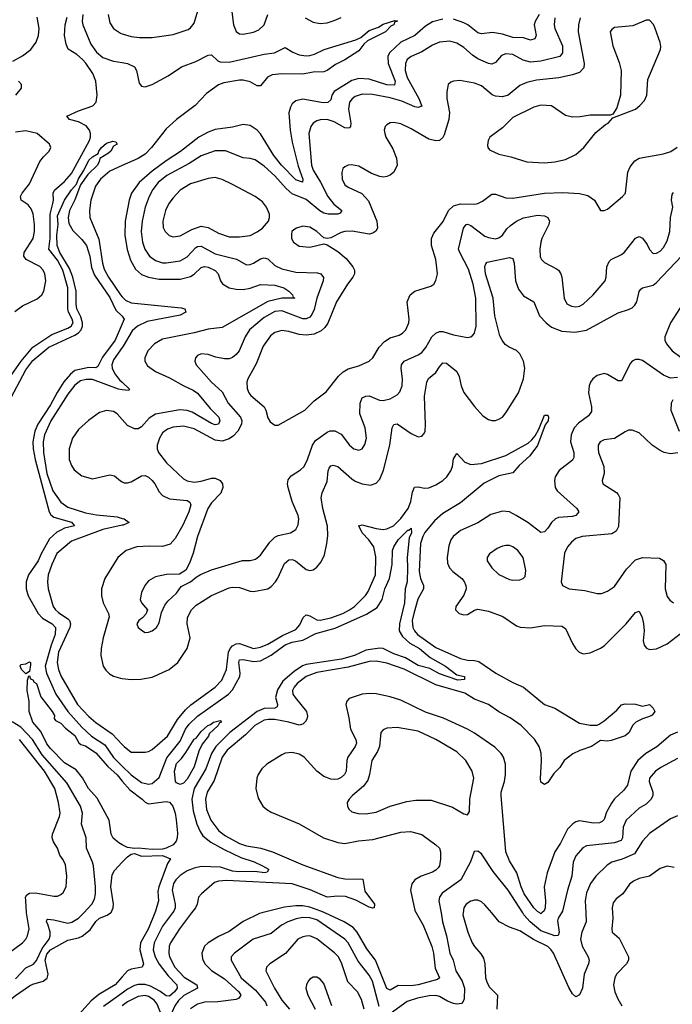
# Model space of a CAD drawing. Header units: inches. Extents: x 1305375 to 1407406, y 744550 to 841633.
# Tile 5 of 256: x 1309415 to 1313140, y 759479 to 765100. Entities that reach past the tile are written whole.
import ezdxf

# ---------------------------------------------------------------- set-up
doc = ezdxf.new("R2010")
doc.units = ezdxf.units.IN
doc.header["$MEASUREMENT"] = 0
for name, color, linetype in [('B3705', 7, 'Continuous'), ('B3706', 7, 'Continuous'), ('B3715', 7, 'Continuous'), ('B3716', 7, 'Continuous')]:
    doc.layers.add(name, color=color, linetype=linetype)

msp = doc.modelspace()

# ---------------------------------------------------------------- linework, layer by layer
at = {"layer": 'B3705', "color": 5}
for points, elevation in [([(1308648, 760000), (1308664.1, 759970), (1308684.6, 759904.6), (1308701, 759870), (1308718, 759850), (1308874, 759710), (1308950, 759677.9), (1309090, 759651.8), (1309150, 759656.5), (1309270, 759702.2), (1309310.9, 759729.1), (1309350, 759770.2), (1309430.4, 759829.6), (1309448.8, 759850), (1309459.8, 759870), (1309468.2, 759910), (1309455, 759990), (1309454.3, 760000)], 980), ([(1309278.2, 759441.8), (1309390, 759529.3), (1309470, 759583.4), (1309490, 759593.8), (1309548.6, 759611.4), (1309571.4, 759628.6), (1309577.5, 759650), (1309560.4, 759730), (1309570, 759765.1), (1309590, 759790.1), (1309690, 759844.3), (1309750, 759858.2), (1309772, 759868), (1309815.9, 759904.1), (1309849.4, 759950.5), (1309870, 759969.6), (1309913, 759987), (1309932.9, 760000)], 940), ([(1309390, 759623.5), (1309450, 759687), (1309492.4, 759707.6), (1309510, 759729.2), (1309542.6, 759797.4), (1309583, 759850), (1309589, 759870), (1309588, 759890), (1309575.9, 759935.9), (1309567.8, 759950), (1309570, 759961), (1309575.1, 759964.9), (1309610, 759961.5), (1309690, 759942.3), (1309713, 759947), (1309749.9, 759970.1), (1309770, 759989.3), (1309780, 760000)], 960), ([(1310000, 759635), (1309960.1, 759590), (1309866.2, 759533.8), (1309822.4, 759497.6), (1309718.2, 759381.8)], 940), ([(1310000, 759542.9), (1309893.5, 759466.5)], 960)]:
    msp.add_lwpolyline(points, dxfattribs=dict(at, elevation=elevation))
at = {"layer": 'B3706', "color": 5}
for points, elevation in [([(1309370, 763074.6), (1309422, 763150), (1309489.5, 763230.5), (1309597.7, 763302.3), (1309690, 763338.4), (1309708.8, 763350), (1309716.4, 763363.6), (1309718.9, 763370), (1309714.2, 763390), (1309693.7, 763430), (1309688.5, 763450), (1309688.4, 763570), (1309660.3, 763670), (1309630, 763727.7), (1309581.1, 763790), (1309587.6, 763850), (1309587.9, 763990), (1309603.9, 764050), (1309607.2, 764070), (1309604.8, 764110), (1309612.4, 764127.6), (1309670, 764175.6), (1309710, 764221.3), (1309812.5, 764410), (1309818.4, 764430), (1309818.9, 764450), (1309813, 764470), (1309793.3, 764493.3), (1309750, 764517.7), (1309698, 764530), (1309683, 764550), (1309750, 764580.1), (1309832.6, 764607.4), (1309851.6, 764630), (1309857.5, 764670), (1309848.4, 764750), (1309832, 764792), (1309791.8, 764851.8), (1309772.7, 764872.7), (1309740.7, 764900.7), (1309691, 764931), (1309679.5, 764959.5), (1309669.9, 765010.1), (1309673.3, 765070), (1309685.6, 765114.4)], 980), ([(1309376.3, 764863.7), (1309430, 764892.8), (1309477.6, 764930), (1309507.7, 764972.3), (1309522.2, 765010), (1309526.1, 765050), (1309514.7, 765114.7)], 1020), ([(1309775, 765130), (1309770.8, 765090), (1309775.3, 765070), (1309821, 764961), (1309853.8, 764913.8), (1309890, 764883.9), (1309950, 764863.6), (1310000, 764854.9)], 980), ([(1309919, 765130), (1309930, 765082.6), (1309949.7, 765049.7), (1309990, 765023.3), (1310000, 765019.9)], 1020), ([(1309391.8, 764670), (1309424.7, 764710), (1309424.4, 764730), (1309408, 764750)], 1020), ([(1309386.4, 763433.6), (1309430, 763465.8), (1309514.5, 763505.5), (1309541.5, 763530), (1309552.8, 763550), (1309564.5, 763610), (1309557.9, 763650), (1309548.7, 763670), (1309530, 763690.3), (1309451.2, 763730), (1309437.9, 763750), (1309440.4, 763770), (1309492.1, 763850), (1309499.8, 763890), (1309499.9, 763930), (1309490.9, 763990.9), (1309480.3, 764020.3), (1309463, 764043), (1309423.2, 764070), (1309418.3, 764090), (1309428.1, 764110), (1309470, 764162.9), (1309530, 764290.2), (1309550, 764318), (1309582, 764350), (1309592.4, 764370), (1309584.7, 764390), (1309514, 764450), (1309450, 764464.9), (1309390, 764458.2)], 1020), ([(1309349, 762911), (1309450, 763100.1), (1309490, 763153.4), (1309579.9, 763230), (1309730, 763299), (1309750, 763312.7), (1309764.9, 763330), (1309772.9, 763350), (1309773.8, 763370), (1309763.5, 763403.5), (1309740.6, 763450), (1309736.4, 763476.4), (1309737.1, 763550), (1309718.6, 763630), (1309699, 763679), (1309643.8, 763770), (1309628.6, 763810), (1309625.8, 763870), (1309633.2, 763930), (1309630, 763980.4), (1309670, 764069.2), (1309710, 764128), (1309739.4, 764160.6), (1309750, 764191.9), (1309780.6, 764239.4), (1309810, 764297.4), (1309830, 764317.1), (1309863, 764337), (1309866.4, 764350), (1309880.9, 764370), (1309910, 764395.6), (1309946.4, 764406.4), (1309963.6, 764403.6), (1309971.3, 764390), (1309950, 764377.2), (1309934.4, 764350), (1309921.8, 764338.2), (1309871.7, 764308.3), (1309869, 764290), (1309858.3, 764270), (1309804.3, 764215.7), (1309762.2, 764157.8), (1309730, 764071.1), (1309699.2, 764010), (1309690.7, 763970), (1309695.9, 763935.9), (1309717, 763897), (1309770, 763845.8), (1309795.3, 763810), (1309814.9, 763750), (1309824.9, 763684.9), (1309842.2, 763642.2), (1309930, 763513.5), (1309962.4, 763442.4), (1309998, 763410), (1310000, 763407)], 960), ([(1310000, 764267.6), (1309930, 764236.2), (1309875.1, 764190), (1309846.3, 764150), (1309820.1, 764070), (1309812.4, 764010), (1309815, 763970), (1309867.1, 763847.1), (1309886.9, 763710), (1309896.7, 763676.7), (1309921.5, 763630), (1309990, 763528.9), (1310000, 763518.5)], 980), ([(1310000, 763364.3), (1309958.7, 763270), (1309887.3, 763172.7), (1309860.8, 763119.2), (1309850, 763112.5), (1309810, 763114.2), (1309730, 763096.7), (1309703.8, 763076.2), (1309667.1, 763032.9), (1309627.7, 762972.3), (1309590, 762901.6), (1309517.6, 762790), (1309501.5, 762750), (1309490.3, 762690), (1309491.5, 762650), (1309502.4, 762590), (1309581.9, 762290), (1309592.8, 762272.8), (1309610, 762259.6), (1309710, 762231.7), (1309728.2, 762210), (1309670, 762196.7), (1309650, 762186.5), (1309626.7, 762173.3), (1309584.7, 762135.3), (1309536.6, 762050), (1309520.6, 762010), (1309464.8, 761930), (1309451.2, 761890), (1309450.9, 761850), (1309462.5, 761810), (1309520.7, 761710), (1309543.9, 761683.9), (1309599.8, 761650), (1309618, 761630), (1309616.6, 761590), (1309593.3, 761530), (1309560.8, 761410), (1309567.2, 761370), (1309621, 761250), (1309688.4, 761150), (1309770, 761061.1), (1309824.9, 761010), (1309900.8, 760960.8), (1309950, 760887.5), (1310000, 760838.2)], 960), ([(1310000, 763228.4), (1309950, 763157.2), (1309939.9, 763130), (1309941.6, 763110), (1309957.6, 763077.6), (1309984.6, 763044.6), (1310000, 763029.8)], 980), ([(1310000, 762987.2), (1309978, 762990), (1309830, 763045.2), (1309794, 763046), (1309762.5, 763037.5), (1309730, 763012.6), (1309690, 762962.5), (1309592.2, 762810), (1309556.2, 762730), (1309549.4, 762690), (1309549.8, 762630), (1309568.6, 762510), (1309603.4, 762410), (1309650, 762344.6), (1309690, 762317.1), (1309790, 762284.3), (1309852.9, 762272.9), (1309970, 762262.3), (1310000, 762253.1)], 980), ([(1310000, 762816.8), (1309970, 762850.4), (1309950, 762862.7), (1309910, 762869.2), (1309870, 762856.8), (1309807.5, 762812.5), (1309750, 762759.5), (1309715, 762710), (1309697.6, 762650), (1309696.2, 762590), (1309710, 762554), (1309725.7, 762530), (1309770, 762496.4), (1309830, 762477.9), (1309930, 762502.3), (1309955, 762495), (1309990, 762466.5), (1310000, 762461.5)], 1020), ([(1310000, 762213.9), (1309890, 762189.7), (1309710, 762123.7), (1309627.2, 762052.8), (1309597.2, 761990), (1309577.3, 761930), (1309573.4, 761890), (1309577.8, 761850), (1309605.7, 761750), (1309618.7, 761730), (1309635.4, 761715.4), (1309690, 761679.6), (1309698.6, 761670), (1309704.8, 761650), (1309701, 761630), (1309635.7, 761490), (1309627.8, 761430), (1309635.6, 761390), (1309650, 761353.8), (1309743.8, 761190), (1309810, 761121.9), (1309850, 761087.8), (1309942.7, 761022.7), (1310000, 760961.8)], 980), ([(1310000, 762051), (1309974.9, 762030), (1309900.6, 761910), (1309881.5, 761850), (1309881.1, 761810), (1309891.9, 761770), (1309921, 761710), (1309924.6, 761690), (1309890.1, 761570), (1309879, 761510), (1309877, 761470), (1309890.1, 761410), (1309905.5, 761385.5), (1309926.2, 761366.2), (1309950, 761352.8), (1309990, 761340.5), (1310000, 761339.3)], 1020), ([(1310000, 760389.7), (1309979.8, 760399.8), (1309947.6, 760427.6), (1309937, 760450), (1309924.7, 760530), (1309855.9, 760655.9), (1309806.8, 760710), (1309772.1, 760772.1), (1309737, 760817), (1309670, 760857), (1309590, 760939.4), (1309570, 760965.8), (1309536, 761036), (1309489.8, 761090), (1309469.1, 761150), (1309468.9, 761210), (1309456.9, 761270), (1309459, 761330), (1309466, 761354), (1309470, 761354), (1309476.8, 761336.8), (1309490, 761330.6), (1309498, 761318), (1309510.2, 761310), (1309534.4, 761234.4), (1309600.4, 761150), (1309612.7, 761127.3), (1309610.6, 761110.6), (1309619.6, 761099.6), (1309650, 761083), (1309675.2, 761055.2), (1309730, 761013.8), (1309752, 760972), (1309762.9, 760962.9), (1309790, 760954), (1309850, 760913.5), (1309916.8, 760836.8), (1309970, 760789.4), (1310000, 760753.4)], 940), ([(1309780, 760000), (1309827, 760050), (1309841.6, 760078.4), (1309846.8, 760110), (1309846.4, 760150), (1309835.3, 760270), (1309830.7, 760290.7), (1309796.8, 760370), (1309793.5, 760430), (1309767.7, 760507.7), (1309772.4, 760570), (1309762.5, 760610), (1309683, 760743), (1309543.2, 760903.2), (1309487.9, 760990), (1309420.1, 761060.1), (1309371.3, 761091.3)], 960), ([(1309454.3, 760000), (1309449, 760071), (1309448.2, 760090), (1309455.6, 760104.5), (1309470, 760112.8), (1309505.3, 760114.7), (1309610, 760096.5), (1309630, 760096.9), (1309650, 760105.3), (1309663, 760117), (1309680.3, 760150), (1309683.2, 760210), (1309675.3, 760275.3), (1309663.5, 760303.5), (1309644.5, 760330), (1309629.8, 760370), (1309606.8, 760406.8), (1309599.1, 760430), (1309601.5, 760450), (1309641.4, 760550), (1309644.9, 760570), (1309636.3, 760630), (1309614.3, 760710), (1309556.1, 760810), (1309413.4, 760990)], 980), ([(1309932.9, 760000), (1309937.2, 760002.8), (1309948.7, 760030), (1309950.9, 760050), (1309935.5, 760150), (1309942.4, 760217.6), (1309956.6, 760243.4), (1310000, 760289.6)], 940)]:
    msp.add_lwpolyline(points, dxfattribs=dict(at, elevation=elevation))
at = {"layer": 'B3706', "color": 5, "elevation": 940}
msp.add_lwpolyline([(1309450, 761366), (1309425.2, 761390), (1309418, 761410), (1309420.4, 761419.6), (1309450, 761422), (1309470, 761434.8), (1309476, 761430), (1309476.3, 761416.3), (1309470, 761378)], close=True, dxfattribs=at)
at = {"layer": 'B3715', "color": 5}
for points, elevation in [([(1310395.8, 760000), (1310326.1, 759910), (1310275.7, 759830), (1310268.2, 759810), (1310265.3, 759770), (1310269.6, 759750), (1310299.9, 759690), (1310353.8, 759633.8), (1310426.3, 759590), (1310430.2, 759570), (1310350.6, 759529.4), (1310320.5, 759499.5), (1310300.3, 759470), (1310285, 759435), (1310270, 759352.6), (1310230, 759403.7), (1310199.5, 759479.5), (1310182.6, 759502.6), (1310150, 759523.7), (1310130, 759529.3), (1310090, 759524), (1310030, 759492.9), (1310000, 759469.6)], 980), ([(1310287.2, 760000), (1310230, 759925.3), (1310181.2, 759830), (1310175.5, 759790), (1310187.2, 759750), (1310210, 759708.5), (1310261.5, 759641.5), (1310312, 759590), (1310314, 759570), (1310298.9, 759550), (1310270, 759524.7), (1310250, 759526.5), (1310214.6, 759554.6), (1310161.7, 759581.7), (1310130, 759591.6), (1310090, 759592.2), (1310070, 759586.5), (1310030, 759564.4), (1310000, 759542.9)], 960), ([(1310186, 760000), (1310150, 759912.4), (1310104.4, 759830), (1310101, 759790), (1310121.4, 759710), (1310112.9, 759690), (1310050, 759679.9), (1310030.5, 759669.5), (1310000, 759635)], 940), ([(1310795.9, 760000), (1310783.2, 759996.8), (1310690, 759951.2), (1310610, 759894.5), (1310550, 759866.7), (1310490, 759829.9), (1310470, 759809.8), (1310455.1, 759770), (1310458.6, 759738.6), (1310471.2, 759710), (1310510, 759671), (1310583.4, 759623.4), (1310665.4, 759550), (1310677, 759530), (1310666.2, 759513.8), (1310650, 759506.7), (1310546.3, 759493.7), (1310470, 759490.4), (1310430, 759480.3), (1310390, 759453.4)], 1020), ([(1311467, 759467), (1311429, 759610), (1311410, 759645.2), (1311345.7, 759725.7), (1311289.9, 759830), (1311269.9, 759849.9), (1311110, 759961.7), (1311070, 759973.2), (1311030, 759974.1), (1310993, 759967), (1310944.4, 759950), (1310908.3, 759930), (1310850, 759883.4), (1310746.3, 759850), (1310640.3, 759770), (1310621.7, 759750), (1310621.5, 759730), (1310679.5, 759630), (1310759.8, 759559.8), (1310818, 759490), (1310825.9, 759470)], 1040), ([(1311678.5, 760000), (1311718.4, 759930), (1311767.9, 759807.9), (1311777.3, 759770), (1311785.7, 759685.7), (1311810.2, 759629.8), (1311799.5, 759620.5), (1311690, 759589.6), (1311650, 759583.8), (1311574.8, 759585.2), (1311530, 759560.2), (1311510, 759568.2), (1311446.4, 759730), (1311395.6, 759795.6), (1311341, 759890), (1311317.7, 759917.7), (1311267.1, 759950), (1311156.5, 760000)], 1020), ([(1311819.5, 760000), (1311828.4, 759950), (1311851.2, 759870), (1311869.6, 759770), (1311888.1, 759730), (1311904.1, 759670), (1311939.8, 759610), (1311953.4, 759570), (1311952.6, 759510), (1311946.1, 759493.9), (1311936.1, 759483.9), (1311910, 759479.1), (1311890, 759483.2), (1311856.4, 759496.4), (1311810, 759524), (1311790, 759529.1), (1311752.6, 759527.4), (1311685.8, 759514.2), (1311626.1, 759493.9), (1311530, 759424.5)], 1040), ([(1311945.9, 760000), (1311944.8, 759990), (1311972.6, 759890), (1311997.2, 759830), (1312010, 759808.9), (1312047.2, 759767.2), (1312061.7, 759741.7), (1312069.3, 759709.3), (1312073.9, 759630), (1312082, 759602), (1312097.1, 759577.1), (1312142.6, 759530), (1312138.7, 759450)], 1060), ([(1312646.2, 760000), (1312648.8, 759950), (1312622.5, 759890), (1312615, 759850), (1312625.7, 759810), (1312659.7, 759750), (1312665.8, 759730), (1312661.8, 759710), (1312636.1, 759650), (1312627.6, 759570), (1312610, 759532.3), (1312590, 759520.9), (1312570, 759539.3), (1312550, 759575.1), (1312461.4, 759770), (1312449.2, 759790), (1312430, 759808.6), (1312348, 759848), (1312270, 759897.3), (1312210, 759919.7), (1312151.6, 759950), (1312109.2, 760000)], 1060), ([(1312506.5, 760000), (1312488.5, 759970), (1312485.1, 759954.9), (1312493.6, 759890), (1312489.1, 759870.9), (1312470, 759869.5), (1312390, 759898.1), (1312328.1, 759950), (1312292.3, 759990), (1312286, 760000)], 1040), ([(1312394.6, 760000), (1312390, 759995.6), (1312382.9, 760000)], 1020), ([(1312798.6, 760000), (1312800.7, 759970), (1312794, 759910), (1312796.5, 759890), (1312835.8, 759855.8), (1312890.2, 759750), (1312889.2, 759730), (1312878.9, 759710), (1312820.7, 759650), (1312811.1, 759630), (1312804.1, 759590), (1312811.1, 759550), (1312828.3, 759510), (1312852.3, 759470)], 1080), ([(1311381.6, 759450), (1311366.2, 759506.2), (1311342.3, 759550), (1311287.2, 759607.2), (1311254.1, 759710), (1311233.5, 759750), (1311212, 759772), (1311110, 759851.8), (1311070, 759869.1), (1311050, 759868.5), (1311030, 759864.1), (1311002, 759850), (1310931.6, 759768.4), (1310842, 759710), (1310823.1, 759690), (1310819.6, 759670), (1310868.8, 759570), (1310910, 759503.2), (1310954, 759450)], 1060), ([(1311196.8, 759470), (1311150, 759596.9), (1311130, 759623.1), (1311110, 759634.3), (1311090, 759634.3), (1311070, 759621.3), (1311061.5, 759610), (1311051.3, 759590), (1311048.4, 759570), (1311059.7, 759530), (1311101.6, 759450)], 1080)]:
    msp.add_lwpolyline(points, dxfattribs=dict(at, elevation=elevation))
at = {"layer": 'B3716', "color": 5}
for points, elevation in [([(1310000, 765019.9), (1310050, 765003.3), (1310098.1, 764998.1), (1310170, 764999), (1310290, 765016.2), (1310375.9, 765044.1), (1310390, 765052.9), (1310410, 765079.6), (1310437.1, 765170)], 1020), ([(1310625.5, 765145.5), (1310635.8, 765070), (1310650, 765032.7), (1310670, 765018.6), (1310690, 765016.6), (1310750, 765028.1), (1310778.7, 765041.3), (1310810, 765071.4), (1310830.3, 765130)], 1020), ([(1311830, 765102.5), (1311770, 765088.3), (1311730, 765062.3), (1311670.9, 765009.1), (1311590, 764972.1), (1311524.9, 764910), (1311516.8, 764890), (1311518, 764850), (1311558, 764750), (1311553.2, 764726.8), (1311510, 764728.6), (1311410, 764760.8), (1311350, 764764.3), (1311310, 764752.4), (1311209.3, 764690.7), (1311196.9, 764670), (1311190, 764642.3), (1311172.6, 764627.4), (1311146.2, 764626.2), (1311030, 764645.8), (1310990, 764637), (1310970, 764620.4), (1310959.6, 764600.4), (1310951.4, 764568.6), (1310957.5, 764470), (1310970, 764400.3), (1311004.4, 764264.4), (1311031.3, 764190), (1311028, 764172), (1310990, 764186.3), (1310909.1, 764269.1), (1310865.4, 764325.4), (1310790, 764447.7), (1310770, 764469.1), (1310730, 764496), (1310690, 764502.2), (1310630, 764486.3), (1310530, 764473.1), (1310490, 764458.4), (1310437.7, 764430), (1310331.7, 764348.3), (1310250, 764294.9), (1310170, 764235.1), (1310096.4, 764170), (1310053.3, 764110), (1310039.3, 764070), (1310016.8, 763950), (1310015.6, 763870), (1310028.2, 763788.2), (1310046.8, 763726.8), (1310076.4, 763676.4), (1310110, 763645.9), (1310150, 763630.1), (1310210, 763618.6), (1310330, 763617.9), (1310390, 763633.6), (1310410, 763646.7), (1310450, 763685), (1310470, 763690.1), (1310490, 763686.7), (1310530, 763667.8), (1310547.1, 763650), (1310561.3, 763610), (1310572.6, 763592.6), (1310610.1, 763570.1), (1310650, 763560.9), (1310690, 763560.3), (1310730, 763567.5), (1310790, 763587.4), (1310870, 763584.8), (1310922, 763570), (1310951.3, 763550), (1310971.8, 763530), (1310974.9, 763514.9), (1310984.7, 763510), (1310910.6, 763510.6), (1310830, 763490.9), (1310570, 763341.9), (1310490, 763333.8), (1310410, 763312.2), (1310230, 763276.6), (1310184.2, 763250), (1310146.2, 763210), (1310128.9, 763168.9), (1310129.6, 763149.6), (1310143.8, 763123.8), (1310190, 763090.8), (1310270, 763055.8), (1310351.1, 763010), (1310405.2, 762985.2), (1310428.6, 762968.6), (1310501.2, 762881.2), (1310551.8, 762830), (1310557.5, 762810), (1310550.1, 762789.9), (1310530, 762787.5), (1310510, 762795), (1310399.3, 762859.3), (1310370, 762868.8), (1310328.1, 762871.9), (1310190, 762848), (1310154.3, 762825.7), (1310110, 762775.6), (1310090, 762765), (1310070, 762764.2), (1310030, 762783.2), (1310000, 762816.8)], 1020), ([(1310000, 764854.9), (1310030, 764849.6), (1310070, 764830.8), (1310081.1, 764810), (1310097.4, 764737.4), (1310110, 764720.5), (1310118.4, 764718.4), (1310130, 764716.8), (1310170, 764730.5), (1310261.1, 764778.9), (1310338.9, 764830), (1310419.3, 764860.7), (1310490, 764897.6), (1310510, 764900.1), (1310545.8, 764865.8), (1310559.7, 764859.7), (1310610, 764856.8), (1310810, 764902.3), (1310869.3, 764910.7), (1310930, 764941.8), (1310974, 764914), (1311010, 764899.2), (1311050, 764894), (1311070, 764896), (1311096.6, 764903.4), (1311152.2, 764930), (1311334.1, 764985.9), (1311361.8, 764998.2), (1311410, 765038.6), (1311462.2, 765057.8), (1311490, 765075.4), (1311555.3, 765095.3), (1311570, 765094), (1311570.7, 765090.7), (1311553.2, 765086.8), (1311550.3, 765070), (1311534.2, 765065.8), (1311502, 765030), (1311399.7, 764980.3), (1311379.1, 764960.9), (1311350, 764921.5), (1311270.2, 764870), (1311216.7, 764843.3), (1311169.9, 764809.9), (1311150, 764803), (1311090, 764799.9), (1311030, 764788.5), (1310910, 764790.4), (1310855.3, 764784.7), (1310828.1, 764771.9), (1310790, 764722), (1310770, 764723), (1310730, 764744.5), (1310690, 764755.2), (1310670, 764755.5), (1310580.4, 764739.6), (1310550, 764728.4), (1310481.4, 764678.6), (1310415.5, 764610), (1310310, 764530.8), (1310250, 764477.7), (1310166.8, 764370), (1310130, 764332.5), (1310090, 764308), (1310000, 764267.6)], 980), ([(1312470, 765111.6), (1312466, 765070), (1312470.1, 765050), (1312512.8, 764950), (1312512.5, 764910), (1312496.9, 764890), (1312390, 764862.4), (1312330, 764858.2), (1312289.2, 764869.2), (1312230, 764900.5), (1312190, 764906), (1312164.4, 764895.6), (1312130, 764856.4), (1312110, 764846.3), (1312090, 764849.9), (1312030, 764877.2), (1311998.4, 764898.4), (1311950, 764941.6), (1311910, 764965.5), (1311870, 764976.8), (1311810, 764971.4), (1311770, 764954), (1311710, 764916.3), (1311648.8, 764890), (1311627.1, 764872.9), (1311616.6, 764850), (1311615, 764810), (1311626.8, 764770), (1311693.8, 764650), (1311710, 764606), (1311690, 764598.4), (1311670, 764603), (1311595.2, 764635.2), (1311530, 764654.5), (1311427.7, 764672.3), (1311370, 764675.2), (1311330, 764661.4), (1311311.7, 764648.3), (1311297.4, 764630), (1311290.8, 764590), (1311304.7, 764510), (1311302.3, 764490), (1311296.5, 764483.5), (1311290, 764480.3), (1311270, 764482.6), (1311210, 764516.1), (1311170, 764529.8), (1311130, 764528.9), (1311110, 764522.8), (1311090.3, 764510), (1311076.9, 764490), (1311065, 764450), (1311079.4, 764270), (1311090, 764240.7), (1311132.5, 764172.5), (1311173.2, 764090), (1311207.1, 764047.1), (1311253.4, 764010), (1311243.9, 763996.1), (1311230.7, 763990), (1311175.3, 763990), (1311150, 763996.1), (1311128.2, 764008.2), (1311050, 764072.6), (1310970, 764106.1), (1310935.6, 764135.6), (1310870, 764209.1), (1310810, 764263.2), (1310759.1, 764299.1), (1310730, 764308.1), (1310690, 764311.4), (1310590, 764351.7), (1310530, 764351.8), (1310450, 764323.6), (1310381.4, 764278.6), (1310255.1, 764210), (1310205, 764170), (1310174.8, 764130), (1310152.9, 764090), (1310131.3, 764030), (1310113.8, 763950), (1310108.1, 763890), (1310114.7, 763830), (1310129.3, 763789.3), (1310155.4, 763750), (1310190, 763726.1), (1310230, 763712.5), (1310250, 763711.3), (1310330, 763722.5), (1310370, 763745.9), (1310420.7, 763799.3), (1310430, 763805.4), (1310450, 763807.9), (1310530, 763764.2), (1310651.9, 763731.9), (1310710, 763700.2), (1310730, 763701.5), (1310750, 763709.3), (1310790, 763733.8), (1310810, 763740.2), (1310830, 763734.9), (1310870, 763696.9), (1310910, 763677.3), (1310990, 763658.7), (1311115.2, 763655.2), (1311134.4, 763650), (1311149.1, 763629.1), (1311147.5, 763610), (1311111.5, 763510), (1311095.3, 763444.7), (1311082.8, 763417.2), (1311070, 763401.8), (1311050, 763391.6), (1311030, 763392.5), (1310910, 763437.7), (1310870, 763434.5), (1310810, 763399.4), (1310726.6, 763330), (1310701.1, 763290), (1310667.8, 763210), (1310650, 763188), (1310630, 763172.3), (1310610, 763164.5), (1310584.1, 763164.1), (1310533.7, 763173.7), (1310490, 763188), (1310450, 763193), (1310430, 763182.7), (1310417.3, 763170), (1310413.4, 763150), (1310422.4, 763130), (1310510.2, 763030), (1310570, 762975.8), (1310605.1, 762910), (1310675.7, 762830), (1310682.7, 762810), (1310681.4, 762790), (1310659.8, 762750), (1310635.4, 762724.6), (1310610, 762707.7), (1310570, 762693.9), (1310530, 762699.6), (1310410, 762764.9), (1310350, 762779), (1310290, 762773), (1310258.2, 762761.8), (1310230, 762740.4), (1310211.9, 762710), (1310198.9, 762670), (1310199.3, 762650), (1310207.2, 762630), (1310252.2, 762570), (1310350, 762478.9), (1310370, 762467.2), (1310410, 762460.2), (1310450, 762465.5), (1310510, 762482), (1310530, 762482.6), (1310558.9, 762470), (1310571.3, 762450), (1310574.9, 762430), (1310562.6, 762397.4), (1310510, 762340.9), (1310488.3, 762310), (1310430.2, 762150), (1310405.2, 762054.8), (1310383.5, 761996.5), (1310362.8, 761957.2), (1310326.4, 761933.6), (1310252.9, 761932.9), (1310190, 761919.7), (1310150, 761896.9), (1310128.9, 761870), (1310110.3, 761830), (1310101.6, 761790), (1310110.3, 761770.3), (1310144, 761730), (1310134.7, 761705.3), (1310115.8, 761684.2), (1310094, 761670), (1310083.7, 761650), (1310090.8, 761630), (1310116, 761610), (1310130, 761602), (1310150, 761603), (1310170, 761610.6), (1310194.5, 761630), (1310210, 761656), (1310224.9, 761715.1), (1310243.5, 761756.5), (1310260.4, 761779.6), (1310310, 761825.5), (1310336.2, 761863.8), (1310390, 761890.4), (1310421.8, 761918.2), (1310447, 761933), (1310510, 761959.1), (1310687.2, 762012.8), (1310730, 762012.8), (1310760.5, 762019.5), (1310790, 762043.6), (1310843.1, 762116.9), (1310870, 762145.2), (1310890, 762154.7), (1310961.2, 762170), (1310991.5, 762190), (1311003.9, 762216.1), (1311007.4, 762250), (1311003.5, 762270), (1310969.9, 762349.9), (1310947.6, 762430), (1310943.4, 762450), (1310946.1, 762473.9), (1310963.8, 762496.2), (1311018.3, 762530), (1311038.7, 762550), (1311057.7, 762590), (1311085.3, 762670), (1311102.3, 762697.7), (1311170, 762745.4), (1311187.1, 762752.9), (1311212.9, 762752.9), (1311250, 762733.8), (1311298, 762670), (1311322, 762650), (1311350, 762642.6), (1311370, 762650.5), (1311385.2, 762674.8), (1311394.5, 762710), (1311387.4, 762770), (1311356.1, 762850), (1311358, 762910), (1311370, 762941.6), (1311390, 762951.6), (1311410, 762951.7), (1311468.7, 762928.7), (1311490, 762926.8), (1311530, 762936.2), (1311570, 762958.3), (1311584.9, 762975.1), (1311598.4, 763010), (1311600.3, 763050), (1311591.8, 763108.2), (1311594.2, 763130), (1311609.9, 763150.1), (1311690, 763186), (1311710, 763200.7), (1311732.4, 763227.6), (1311767.9, 763290), (1311790, 763311.3), (1311810, 763320.2), (1311830, 763319.1), (1311890, 763300.2), (1311970, 763284.7), (1311990, 763288.9), (1312001.3, 763298.7), (1312010, 763310.4), (1312020.2, 763350), (1312018.1, 763510), (1312002.1, 763590), (1311976.1, 763676.1), (1311926.5, 763770), (1311920.2, 763790), (1311948.2, 763910), (1311964, 763930), (1311970, 763932.9), (1311990, 763925.8), (1312070, 763864.2), (1312090, 763855.9), (1312130, 763849.4), (1312150, 763854), (1312169.8, 763870), (1312194.6, 763905.4), (1312215.4, 763924.6), (1312250.9, 763949.1), (1312290, 763968.1), (1312370, 763985), (1312410, 763980.2), (1312428.5, 763970), (1312437.8, 763950), (1312434.4, 763930), (1312395.6, 763850), (1312390.2, 763830), (1312383.2, 763790), (1312385.9, 763745.9), (1312393.4, 763730), (1312410, 763714.6), (1312478.4, 763678.4), (1312490.2, 763670), (1312503.5, 763650), (1312509.4, 763629.4), (1312522.2, 763510), (1312538.2, 763478.2), (1312564.1, 763464.1), (1312590, 763461.2), (1312610, 763464.9), (1312630, 763475.2), (1312688.6, 763530), (1312755.8, 763610), (1312763.1, 763630), (1312766, 763690), (1312779.9, 763720.1), (1312790, 763730.2), (1312850, 763760.2), (1312866.5, 763773.5), (1312930, 763853.1), (1312950, 763862), (1312970, 763852.2), (1312996.4, 763816.4), (1313010, 763787.7), (1313030, 763765.3), (1313050, 763766.3), (1313070, 763778.3), (1313090, 763799.5), (1313110, 763837.1), (1313124.8, 763890), (1313129, 763970), (1313142.7, 764030), (1313134.8, 764070), (1313138.7, 764101.3), (1313147.3, 764112.7)], 1040), ([(1312614.4, 765110), (1312604.8, 765070), (1312602.1, 765030), (1312637, 764850), (1312635, 764825), (1312610, 764798.2), (1312570, 764784.8), (1312491.5, 764768.5), (1312364.7, 764755.3), (1312310, 764742.3), (1312270, 764724.5), (1312203.1, 764670), (1312170, 764659.8), (1312130, 764664.4), (1312112, 764672), (1312050, 764722.8), (1312010, 764738), (1311927.8, 764752.3), (1311890.3, 764749.7), (1311876.2, 764743.8), (1311860.5, 764730), (1311851.8, 764688.2), (1311852.4, 764650), (1311867.9, 764570), (1311864.8, 764530), (1311838, 764442), (1311830, 764426.9), (1311810, 764410.9), (1311790, 764407.8), (1311750, 764417.4), (1311650, 764477.7), (1311590, 764505.1), (1311550, 764513.3), (1311529.1, 764510.9), (1311510, 764500.7), (1311501.3, 764490), (1311495.3, 764470), (1311498.9, 764450), (1311504.9, 764430), (1311543.7, 764363.7), (1311566.3, 764310), (1311568.9, 764270), (1311550, 764229.6), (1311530, 764213), (1311510, 764205.1), (1311490, 764201.1), (1311470, 764204), (1311422.5, 764222.5), (1311350, 764263), (1311308.7, 764271.3), (1311290, 764269.6), (1311270, 764260.9), (1311259.1, 764250), (1311252.4, 764227.6), (1311256, 764190), (1311270, 764157.1), (1311290, 764143.1), (1311368.4, 764108.4), (1311406.3, 764066.3), (1311453.4, 763950), (1311456.1, 763910), (1311447.3, 763892.7), (1311430, 763880.4), (1311410, 763875.1), (1311312, 763892), (1311270, 763891.3), (1311250, 763885.6), (1311190, 763854.3), (1311170, 763851.3), (1311150, 763854), (1311111.2, 763890), (1311070, 763916), (1311030, 763921.7), (1310994, 763910), (1310979.4, 763900.6), (1310968.7, 763890), (1310965.3, 763874.8), (1310966.3, 763850), (1310977, 763830), (1311010, 763806.2), (1311070, 763800.7), (1311150, 763820.5), (1311170, 763814), (1311230, 763776.1), (1311277.3, 763737.3), (1311315.2, 763690), (1311325.5, 763670), (1311326.3, 763650), (1311316.8, 763630), (1311285.3, 763590), (1311223.5, 763490), (1311173, 763367), (1311156.8, 763343.2), (1311136.1, 763323.9), (1311095.6, 763304.4), (1311050, 763298.3), (1311010, 763302.5), (1310950, 763320.6), (1310910, 763325.8), (1310870, 763313.8), (1310845.4, 763294.6), (1310803.4, 763236.6), (1310763.8, 763136.2), (1310716.6, 763050), (1310710.9, 763030), (1310713.6, 762993.6), (1310721.6, 762970), (1310733.9, 762953.9), (1310809.2, 762890), (1310820.2, 762870), (1310830, 762826.8), (1310844.8, 762804.8), (1310870, 762784.9), (1310890, 762786), (1311042.6, 762870), (1311095.8, 762924.2), (1311164, 762976), (1311234.6, 763065.4), (1311261, 763090), (1311290, 763106), (1311350, 763123.5), (1311409.1, 763150.9), (1311430.6, 763169.4), (1311467, 763230), (1311497.2, 763262.8), (1311530, 763284.5), (1311580.7, 763299.3), (1311599.7, 763310), (1311618, 763330), (1311635.1, 763370), (1311636.8, 763390), (1311626.2, 763490), (1311644, 763530), (1311670, 763550.3), (1311762, 763578), (1311778.4, 763590), (1311789.8, 763610.2), (1311798.5, 763650), (1311796, 763684), (1311789.8, 763730), (1311765.5, 763810), (1311764.6, 763850), (1311778.3, 763881.7), (1311831.2, 763948.8), (1311862.4, 764010), (1311890, 764037.8), (1311930, 764049.4), (1312010, 764046.7), (1312030, 764050.2), (1312056.4, 764063.6), (1312110, 764103.6), (1312130, 764103.6), (1312190, 764083.2), (1312230, 764081.3), (1312410, 764108.8), (1312514.1, 764114.1), (1312610, 764108.4), (1312656.7, 764096.7), (1312694.9, 764070), (1312730, 764011), (1312750, 764010.8), (1312770, 764018.8), (1312855.1, 764090), (1312871.8, 764110), (1312885.1, 764230), (1312899.2, 764260.8), (1312926.6, 764293.4), (1312950.8, 764309.2), (1313090, 764334.3), (1313132, 764348), (1313167.5, 764372.5)], 1060), ([(1311045, 765110), (1311090, 765085.1), (1311130, 765078.5), (1311170, 765081.9), (1311210, 765095.1), (1311250, 765113.5)], 1020), ([(1312380.4, 765130), (1312356.1, 765090), (1312351.4, 765070), (1312363.1, 765010), (1312354.9, 764990), (1312330, 764983), (1312290, 764997.3), (1312230, 764998.6), (1312170, 765017.4), (1312113.2, 765026.8), (1312050, 765019.5), (1312030, 765024.9), (1311972.9, 765070), (1311950, 765082.3), (1311890, 765102.7)], 1020), ([(1310000, 761339.3), (1310050, 761333.4), (1310105.9, 761334.1), (1310170, 761346.7), (1310267.1, 761390), (1310317.8, 761430), (1310370.7, 761510), (1310387.4, 761570), (1310370.5, 761650), (1310373.1, 761686.9), (1310394.3, 761730), (1310422, 761758), (1310510, 761812.6), (1310610, 761856.6), (1310630, 761860.4), (1310670, 761858.4), (1310730, 761837.4), (1310750, 761834.7), (1310830, 761851.1), (1310850, 761863.2), (1310874.5, 761890), (1310888.5, 761911.5), (1310925.2, 761994.8), (1310950, 762016.3), (1310970, 762017.7), (1310988.4, 762010), (1311050, 761960.2), (1311070, 761954.9), (1311090, 761959), (1311110, 761974.9), (1311134.9, 762005.1), (1311154.9, 762045.1), (1311167.6, 762110), (1311172.6, 762152.6), (1311171.8, 762208.2), (1311144.7, 762310), (1311135.9, 762370), (1311140.4, 762399.6), (1311170, 762463), (1311175.3, 762524.7), (1311180.6, 762539.4), (1311190, 762553), (1311203.4, 762556.6), (1311230, 762548.2), (1311310, 762479.4), (1311330, 762465.5), (1311370, 762449.4), (1311416.5, 762443.5), (1311450, 762454.3), (1311470, 762477.6), (1311491.5, 762528.5), (1311527.4, 762670), (1311540.3, 762770), (1311550, 762788.5), (1311570, 762792.2), (1311650, 762737.5), (1311690, 762718.9), (1311710, 762723.1), (1311722.6, 762737.4), (1311728.9, 762751.1), (1311731.1, 762788.9), (1311726, 762950), (1311738.7, 763030), (1311748.5, 763051.5), (1311790, 763086), (1311810, 763119.1), (1311830, 763140.7), (1311850, 763138.4), (1311910, 763091.4), (1311923.4, 763063.4), (1311934.4, 763010), (1311950, 762971.5), (1312010, 762891.3), (1312058.9, 762839), (1312090, 762817.3), (1312110, 762812.4), (1312130, 762812.3), (1312150, 762818.6), (1312170, 762831.6), (1312190, 762855.3), (1312262, 762970), (1312290.4, 763050), (1312298.8, 763110), (1312291, 763150), (1312270, 763191.5), (1312250, 763210.5), (1312208.4, 763230), (1312186.4, 763246.4), (1312168, 763270), (1312155.6, 763295.6), (1312127.1, 763410), (1312117.6, 763510), (1312073.6, 763650), (1312069.9, 763690.1), (1312074.5, 763705.5), (1312083.8, 763716.2), (1312210, 763741.8), (1312230, 763735.8), (1312237.1, 763710), (1312245.6, 763610), (1312261.1, 763561.1), (1312290, 763523.8), (1312350.2, 763490), (1312381.6, 763410), (1312419, 763370), (1312450, 763345.1), (1312510, 763321.3), (1312583.7, 763316.3), (1312650, 763326.7), (1312830, 763426.7), (1312890, 763445.2), (1312910, 763455.9), (1312925.6, 763470), (1312936.8, 763490), (1312951, 763549), (1312959.3, 763560.7), (1312970, 763570.1), (1313030, 763584.8), (1313050, 763598.9), (1313192.5, 763750)], 1020), ([(1310000, 763518.5), (1310018.8, 763498.8), (1310050, 763482.9), (1310335.3, 763455.3), (1310357, 763450), (1310363.2, 763430), (1310330, 763412.8), (1310142.2, 763377.8), (1310086.5, 763350), (1310056.9, 763323.1), (1310004.8, 763235.2), (1310000, 763228.4)], 980), ([(1313231.3, 763530), (1313129.3, 763370), (1313097.3, 763290), (1313097.5, 763270), (1313106, 763250), (1313139.2, 763210), (1313190, 763171.1)], 1020), ([(1310000, 763407), (1310011.3, 763390), (1310000, 763364.3)], 960), ([(1313170, 763057.6), (1313130, 763053.7), (1313090, 763070.9), (1312970, 763154.8), (1312950, 763160.7), (1312930, 763160.5), (1312910, 763151.3), (1312901, 763139), (1312850, 763039.1), (1312830, 763038.7), (1312770, 763074), (1312750, 763079.4), (1312710, 763067.9), (1312686.6, 763050), (1312672.4, 763030), (1312664.5, 763010), (1312662, 762970), (1312679.3, 762890), (1312677.8, 762862.2), (1312662.1, 762837.9), (1312603.6, 762796.4), (1312578.9, 762770), (1312563.1, 762730), (1312557.8, 762690), (1312578.3, 762630), (1312578.6, 762601.4), (1312570, 762585.7), (1312493.4, 762526.6), (1312471, 762490), (1312466.8, 762470), (1312471.8, 762430), (1312482.5, 762410), (1312594.9, 762310), (1312606.3, 762290), (1312599.2, 762280.8), (1312588.8, 762270), (1312570, 762263), (1312490, 762257.4), (1312473.1, 762250), (1312451, 762229), (1312430, 762196.4), (1312410, 762175.8), (1312390, 762171.8), (1312314.7, 762230), (1312248, 762270), (1312210, 762289.8), (1312170, 762293.7), (1312104.5, 762275.5), (1312030, 762227.4), (1311930, 762183.9), (1311888.7, 762150), (1311875, 762130), (1311863.5, 762096.5), (1311854.8, 762030), (1311857, 761997), (1311868.8, 761970), (1311886.7, 761950), (1311938.5, 761910), (1311952.5, 761892.5), (1311961.5, 761870), (1311962.9, 761850), (1311950, 761813.6), (1311904.4, 761750), (1311903, 761730), (1311922.8, 761710), (1311950, 761702.3), (1311970, 761704), (1312010, 761728.9), (1312030, 761735.2), (1312090, 761723.8), (1312171.8, 761691.8), (1312250, 761639.6), (1312271.2, 761631.2), (1312330, 761628.3), (1312410, 761641.8), (1312510, 761638.4), (1312530, 761624.9), (1312570, 761538), (1312590, 761507.7), (1312608.9, 761488.9), (1312630, 761480.4), (1312670, 761484.9), (1312730, 761511.6), (1312750, 761525.8), (1312875.7, 761650), (1312930, 761716.5), (1312950, 761722.4), (1312967.9, 761687.9), (1312975.9, 761650), (1312978.3, 761610), (1312974, 761554), (1312979.6, 761530), (1312992.3, 761512.3), (1313010, 761503.6), (1313050, 761508), (1313110, 761537.5), (1313210, 761612.3)], 1020), ([(1310000, 763029.8), (1310041.3, 762990), (1310037.7, 762982.3), (1310000, 762987.2)], 980), ([(1313143.1, 762930), (1313132.7, 762910), (1313131.4, 762870), (1313178.5, 762750)], 1040), ([(1310000, 760961.8), (1310010, 760951.1), (1310050, 760919.1), (1310130, 760917.5), (1310150, 760922), (1310170, 760934.2), (1310257.4, 761010), (1310315.1, 761104.9), (1310360.4, 761159.6), (1310391.5, 761188.5), (1310531.2, 761290), (1310568.1, 761330), (1310594.7, 761390), (1310605.9, 761490), (1310615.7, 761510), (1310630, 761525.1), (1310650, 761536.5), (1310670, 761539.4), (1310750, 761510.6), (1310790, 761517.7), (1310830, 761534.9), (1310915.4, 761584.6), (1310990, 761618.2), (1311014.1, 761645.9), (1311032.1, 761687.9), (1311050, 761702.1), (1311070, 761697.1), (1311110, 761674), (1311130, 761671), (1311190, 761684.9), (1311259.3, 761710), (1311296.8, 761730), (1311325.3, 761750), (1311387.9, 761812.1), (1311403.8, 761836.2), (1311446, 761930), (1311447, 762033), (1311436, 762090), (1311407.7, 762130), (1311369.9, 762170), (1311350, 762210.2), (1311370, 762215.7), (1311450, 762194.6), (1311490, 762189.3), (1311510, 762192.6), (1311547.6, 762210), (1311590, 762252.2), (1311631.5, 762310), (1311647.3, 762350), (1311657.6, 762402.5), (1311669, 762431), (1311690, 762433.8), (1311725.1, 762425.1), (1311750, 762426.6), (1311790, 762443.8), (1311830, 762469.2), (1311851.9, 762490), (1311875.7, 762524.3), (1311884.8, 762550), (1311890, 762593), (1311910, 762623.6), (1311954.6, 762574.6), (1311990, 762559.7), (1312050, 762565.7), (1312190, 762611.7), (1312317.9, 762682.1), (1312338.5, 762701.5), (1312356.7, 762723.3), (1312378.6, 762761.4), (1312410, 762841.6), (1312430, 762842), (1312433.4, 762830), (1312430.8, 762810), (1312413.7, 762786.3), (1312370, 762668.8), (1312326, 762610), (1312265.1, 762554.9), (1312230, 762513.7), (1312150, 762496.5), (1312066.4, 762453.6), (1311930, 762341.8), (1311830, 762279.9), (1311781.8, 762238.2), (1311727.2, 762172.8), (1311714.9, 762150), (1311702.5, 762110), (1311694.7, 761950), (1311702.6, 761910), (1311719.7, 761870), (1311718.9, 761850), (1311687.8, 761792.2), (1311663.4, 761710), (1311655.3, 761670), (1311657.8, 761630), (1311668.1, 761610), (1311685.8, 761590), (1311790, 761514.9), (1311930, 761453.3), (1311970, 761442.9), (1312010, 761441.6), (1312035.7, 761435.7), (1312132.4, 761370), (1312230, 761315), (1312290, 761288.8), (1312410, 761191.2), (1312470, 761169.1), (1312610, 761084.2), (1312670, 761072.3), (1312710, 761073.2), (1312722.2, 761077.8), (1312750, 761096.2), (1312822.3, 761157.7), (1312850, 761188.8), (1312870, 761194.7), (1312930, 761192.9), (1312970, 761181.5), (1313010, 761190.2), (1313030.4, 761170), (1313040.3, 761150), (1313024.9, 761130), (1313010, 761120.9), (1312970, 761108.6), (1312931.1, 761088.9), (1312912.2, 761070), (1312893.1, 761030), (1312870, 761011.3), (1312790, 760984.2), (1312770, 760981), (1312730, 760985.1), (1312679.1, 760950), (1312612, 760928), (1312571.8, 760908.2), (1312523.2, 760870), (1312498.6, 760830), (1312463.9, 760796.1), (1312430, 760744.2), (1312410, 760733.6), (1312390, 760746.6), (1312386.6, 760766.6), (1312393.8, 760870), (1312392, 760912), (1312380.6, 760950), (1312352.2, 760992.2), (1312276.6, 761070), (1312213.3, 761113.3), (1312150, 761148.8), (1312090.2, 761190.2), (1312010, 761219.9), (1311954.7, 761254.7), (1311790, 761301.8), (1311610, 761392), (1311510, 761427.1), (1311450, 761438.4), (1311410, 761435.5), (1311290, 761402.6), (1311110, 761372.7), (1311050, 761351), (1310997.7, 761310), (1310980.8, 761290), (1310971.4, 761270), (1310974, 761250), (1310986.7, 761230), (1311051.2, 761150), (1311057.2, 761122.8), (1311054.3, 761105.7), (1311046.2, 761093.8), (1311030, 761078.7), (1311010, 761071.4), (1310950.4, 761090.4), (1310870, 761104.1), (1310834.4, 761105.6), (1310810, 761100.1), (1310756.4, 761070), (1310702.9, 761017.1), (1310598.6, 760930), (1310569.7, 760890), (1310524.3, 760755.7), (1310484.3, 760690), (1310475.7, 760650), (1310481, 760590), (1310505, 760530), (1310551.6, 760470), (1310590, 760439.8), (1310670, 760396.5), (1310710, 760384.1), (1310790.4, 760370.4), (1310858.3, 760350), (1311030, 760274.3), (1311230, 760203.1), (1311270, 760194.9), (1311373.5, 760193.5), (1311385.3, 760125.3), (1311439.1, 760050), (1311437.1, 760030), (1311430, 760026.6), (1311410, 760034.2), (1311334.1, 760074.1), (1311274, 760094), (1311230, 760095.6), (1311170, 760090.3), (1311072.7, 760132.7), (1310970, 760166.4), (1310595.4, 760184.6), (1310550, 760181.6), (1310526.6, 760173.4), (1310451.5, 760108.5), (1310435.8, 760090), (1310427.8, 760050), (1310419, 760030), (1310395.8, 760000)], 980), ([(1313172.1, 762627.9), (1313130, 762622.4), (1313092.7, 762630), (1313070, 762640.3), (1313024.2, 762670), (1312950, 762742), (1312910, 762756.9), (1312890, 762755.8), (1312870, 762746.9), (1312810, 762709.8), (1312750, 762702.3), (1312727.2, 762690), (1312716.9, 762670), (1312715.8, 762650), (1312719.2, 762630), (1312749.3, 762550), (1312750.2, 762510), (1312740.3, 762470), (1312743.8, 762450), (1312820.6, 762400.6), (1312831.2, 762390), (1312839.3, 762370), (1312833.3, 762206.7), (1312819.4, 762180.6), (1312794.9, 762165.1), (1312626, 762150), (1312590, 762138), (1312563.5, 762116.5), (1312540.8, 762090), (1312525.2, 762054.8), (1312505.7, 761890), (1312513.4, 761870), (1312551.4, 761851.4), (1312640.3, 761840.3), (1312710, 761824.4), (1312735.6, 761824.4), (1312770, 761837.6), (1312810, 761864.4), (1312877.7, 761962.3), (1312930, 762016.5), (1312970, 762030.3), (1313066.3, 762026.3), (1313090, 762012.4), (1313102, 761990), (1313099.6, 761850), (1313110, 761806.8), (1313125.1, 761785.1), (1313146.8, 761770)], 1040), ([(1310000, 762461.5), (1310010, 762456.5), (1310030, 762456.1), (1310050, 762461.3), (1310110, 762495.2), (1310130, 762497.7), (1310150, 762488.4), (1310170.9, 762470), (1310186.4, 762450), (1310210, 762404.4), (1310230, 762383), (1310270, 762364.6), (1310370, 762355.8), (1310385.2, 762345.2), (1310391.5, 762330), (1310379.9, 762290), (1310345.5, 762214.5), (1310302.8, 762137.2), (1310274.3, 762105.6), (1310230, 762092.1), (1310154.2, 762094.2), (1310082.8, 762090), (1310022.6, 762070), (1310000, 762051)], 1020), ([(1310000, 762253.1), (1310010.2, 762250), (1310040.3, 762230), (1310005, 762215), (1310000, 762213.9)], 980), ([(1310000, 760838.2), (1310050, 760788.8), (1310110, 760745.9), (1310150, 760735.3), (1310170, 760739.7), (1310210, 760773), (1310254.2, 760885.8), (1310330, 760980.9), (1310361.5, 761050), (1310381.9, 761078.1), (1310430, 761123.3), (1310606, 761250), (1310630, 761274.4), (1310671.6, 761350), (1310673.2, 761370), (1310665, 761430), (1310670, 761445.2), (1310690, 761447), (1310750, 761435.5), (1310790, 761440.2), (1310850, 761471.7), (1310930, 761531.2), (1310970, 761545.6), (1311030, 761558.3), (1311104.5, 761595.5), (1311214.7, 761625.3), (1311393.5, 761706.5), (1311455.1, 761744.9), (1311482.9, 761790), (1311499.2, 761850), (1311526.3, 761910), (1311540.4, 761990), (1311542.4, 762070), (1311549.8, 762090), (1311574.7, 762130), (1311630, 762185.3), (1311635.3, 762184.7), (1311650, 762197.3), (1311651.1, 762171.1), (1311638, 762142), (1311625.4, 762030), (1311629, 761970), (1311626.3, 761890), (1311614.5, 761850), (1311610.6, 761770.6), (1311583.3, 761650), (1311581.5, 761610), (1311598.8, 761578.8), (1311641.1, 761541.1), (1311697, 761510), (1311758.5, 761458.5), (1311846, 761410), (1311910, 761359.5), (1311954, 761350), (1311952.7, 761332.7), (1311915.3, 761330), (1311810, 761364.9), (1311755.6, 761395.6), (1311690, 761412.9), (1311616.6, 761456.6), (1311550, 761480.1), (1311490, 761509.1), (1311470, 761511.6), (1311390, 761500.1), (1311325.4, 761470), (1311251, 761449), (1311050, 761419.2), (1311029.4, 761410.6), (1310981.5, 761378.5), (1310917.4, 761322.7), (1310885.2, 761274.8), (1310874.5, 761230), (1310886.7, 761190), (1310883.4, 761176.6), (1310870.9, 761169.1), (1310810, 761167.6), (1310770, 761149.9), (1310614.4, 761030), (1310534.4, 760950), (1310509.2, 760910), (1310476.7, 760823.3), (1310410.4, 760710), (1310398, 760650), (1310404, 760584), (1310426.5, 760506.5), (1310444.3, 760464.4), (1310460.3, 760440.3), (1310505.2, 760405.2), (1310582.1, 760362.1), (1310676.5, 760316.5), (1310752.6, 760292.6), (1310800.7, 760270), (1310834.4, 760250), (1310834.1, 760245.9), (1310826.4, 760233.6), (1310811.3, 760230), (1310756.8, 760236.8), (1310665.5, 760234.5), (1310630, 760239.2), (1310560.8, 760260.8), (1310450, 760264.8), (1310410, 760256.6), (1310370, 760240.4), (1310330, 760213.9), (1310306.7, 760190), (1310292.5, 760167.5), (1310284.2, 760130), (1310301.1, 760050), (1310301.4, 760030), (1310294.8, 760010), (1310287.2, 760000)], 960), ([(1312382.9, 760000), (1312370, 760008.1), (1312350, 760029.9), (1312293.9, 760110), (1312276.9, 760150), (1312252.5, 760230), (1312210, 760297.4), (1312189.9, 760350), (1312162.7, 760670), (1312162.9, 760690), (1312181.4, 760750), (1312186.8, 760790), (1312186.8, 760850), (1312175.7, 760890), (1312162.5, 760910), (1312126.4, 760946.4), (1312010, 761027), (1311970, 761049.9), (1311832.8, 761112.8), (1311730, 761146.1), (1311590, 761216), (1311530, 761234.3), (1311450, 761250.4), (1311410, 761253.2), (1311370, 761249.9), (1311295, 761225), (1311281.7, 761210), (1311275.3, 761190), (1311293.8, 761113.8), (1311303.5, 761050), (1311333.9, 760990), (1311336.6, 760970), (1311328.7, 760950), (1311287.7, 760890), (1311281.6, 760870), (1311277.5, 760810), (1311267.8, 760790), (1311250, 760774), (1311230, 760764.6), (1311210, 760761.6), (1311190, 760763.2), (1311150, 760779), (1311109.9, 760810), (1311038.6, 760890), (1311010, 760906.7), (1310970, 760917.2), (1310930, 760912.7), (1310910, 760903.4), (1310825.3, 760850), (1310796.2, 760823.8), (1310775.2, 760790), (1310768.4, 760770), (1310762.9, 760710), (1310776.2, 760656.2), (1310802, 760610), (1310824.6, 760590), (1310850, 760576.3), (1311010, 760509.4), (1311149.6, 760429.6), (1311230, 760401.7), (1311270, 760396.6), (1311347.9, 760412.1), (1311430, 760420.1), (1311590, 760462.1), (1311644.8, 760464.8), (1311710, 760447.3), (1311790.2, 760390), (1311810, 760370.2), (1311815.9, 760350), (1311816.6, 760310), (1311810.1, 760270), (1311802.4, 760257.6), (1311790, 760244.5), (1311770, 760233.4), (1311705.7, 760210), (1311670.3, 760190), (1311652.6, 760167.4), (1311645.4, 760130), (1311670, 760014.9), (1311678.5, 760000)], 1020), ([(1313170, 761032), (1313130, 761014.3), (1313051.3, 760948.7), (1312988.9, 760910), (1312942.7, 760870), (1312902.4, 760810), (1312884.3, 760730), (1312861.2, 760698.8), (1312810, 760651.1), (1312792.1, 760627.9), (1312765, 760575), (1312750, 760534), (1312738.5, 760521.5), (1312725.1, 760514.9), (1312690, 760513.3), (1312610, 760525.9), (1312590, 760520.5), (1312571.3, 760508.7), (1312542.1, 760477.9), (1312501.5, 760398.5), (1312469.6, 760350), (1312424.8, 760230), (1312407.9, 760150), (1312416.4, 760070), (1312414.6, 760030), (1312407.6, 760012.4), (1312394.6, 760000)], 1020), ([(1313170, 760882.2), (1313073.4, 760830), (1313044.6, 760810), (1313018.3, 760781.7), (1313010.2, 760770), (1313007.7, 760750), (1313028.8, 760690), (1313028.1, 760670), (1313019.4, 760650), (1312990, 760620.7), (1312950, 760598.5), (1312876.4, 760530), (1312859.4, 760490), (1312855.2, 760430), (1312846.9, 760413.1), (1312810, 760400.1), (1312650, 760383.1), (1312628.4, 760371.6), (1312590, 760326.8), (1312574.2, 760290), (1312566.4, 760210), (1312540.8, 760130), (1312512.6, 760010), (1312506.5, 760000)], 1040), ([(1310000, 760753.4), (1310042.4, 760702.4), (1310113.7, 760650), (1310130, 760632.9), (1310150, 760623.5), (1310250, 760636.8), (1310270, 760632.3), (1310288.4, 760610), (1310301.8, 760570), (1310308.6, 760531.4), (1310315.1, 760455.1), (1310312.9, 760430), (1310307.8, 760410), (1310291, 760389), (1310250, 760369.6), (1310230, 760363.6), (1310170, 760362.4), (1310090, 760370.6), (1310070, 760367.8), (1310030, 760374.6), (1310000, 760389.7)], 940), ([(1313170, 760554.3), (1313130, 760537.6), (1313010, 760454), (1312970, 760409.8), (1312923.2, 760336.8), (1312853.6, 760306.4), (1312793.8, 760290), (1312767.8, 760272.2), (1312703.9, 760210), (1312671.9, 760168.1), (1312650, 760114.5), (1312642.6, 760070), (1312646.2, 760000)], 1060), ([(1312286, 760000), (1312203, 760130), (1312117.7, 760237.7), (1312050, 760338.4), (1312030, 760353.6), (1312009.1, 760350.9), (1311987.8, 760292.2), (1311933.1, 760190), (1311827, 760113), (1311810.2, 760090), (1311807.1, 760070), (1311819.5, 760000)], 1040), ([(1310000, 760289.6), (1310030, 760321.5), (1310050, 760335.6), (1310070, 760339.1), (1310110, 760324.7), (1310230, 760328), (1310274.8, 760310), (1310258.2, 760281.8), (1310208.2, 760150), (1310203.6, 760123.6), (1310206.8, 760070), (1310190.1, 760010.1), (1310186, 760000)], 940), ([(1313150, 760260.4), (1313110, 760267.2), (1313070, 760253.3), (1313010, 760209.8), (1312950, 760197.7), (1312918, 760182), (1312896.1, 760163.9), (1312857.6, 760110), (1312819.4, 760080.6), (1312802.3, 760057.7), (1312796.5, 760030), (1312798.6, 760000)], 1080), ([(1312109.2, 760000), (1312070, 760046.3), (1312050, 760063.5), (1312030, 760072.4), (1312010, 760072.6), (1311990, 760067.8), (1311963.2, 760050), (1311949.4, 760030), (1311945.9, 760000)], 1060), ([(1311156.5, 760000), (1311134.3, 760010), (1311070, 760032.5), (1311030, 760040.2), (1310990, 760041.5), (1310926.9, 760033.1), (1310795.9, 760000)], 1020)]:
    msp.add_lwpolyline(points, dxfattribs=dict(at, elevation=elevation))
for points, elevation in [([(1312990, 765098), (1312914.6, 765065.4), (1312810, 765055.1), (1312795.1, 765044.9), (1312785.3, 765030), (1312799.5, 764950), (1312835.8, 764855.8), (1312847, 764810), (1312844.2, 764670), (1312822.5, 764597.5), (1312799.8, 764560.2), (1312785.4, 764554.6), (1312670, 764554.5), (1312614.6, 764545.4), (1312570, 764544.4), (1312530, 764553.3), (1312450, 764607.4), (1312390, 764612.5), (1312350, 764601.1), (1312230, 764540.8), (1312170, 764482.6), (1312098, 764430), (1312087.7, 764410), (1312084.5, 764384.5), (1312086.8, 764370), (1312096.3, 764356.3), (1312150, 764332.4), (1312217.5, 764317.5), (1312310, 764287.6), (1312410, 764282.3), (1312470, 764288.9), (1312530, 764301.1), (1312590, 764330.4), (1312635.6, 764370), (1312703.5, 764456.5), (1312757.5, 764502.5), (1312774, 764510), (1312800.2, 764539.8), (1312929, 764590), (1312955.1, 764610), (1312980.8, 764639.2), (1312995.1, 764670), (1313001, 764759), (1313071.8, 764930), (1313073.4, 764946.6), (1313069.6, 764970), (1313041.2, 765050), (1313031.8, 765071.8), (1313010, 765097.2)], 1080), ([(1310530, 764198.4), (1310490, 764193.6), (1310390, 764162.2), (1310330, 764126), (1310290, 764083.8), (1310266, 764050), (1310246.4, 764010), (1310231, 763950), (1310234.1, 763914.1), (1310245.5, 763890), (1310268.5, 763868.5), (1310290, 763860.2), (1310330, 763866.8), (1310396.9, 763903.1), (1310450, 763921), (1310490, 763913.5), (1310550, 763881.7), (1310610, 763860.2), (1310670, 763859.8), (1310730, 763868.6), (1310770, 763888.2), (1310800.5, 763910), (1310835.1, 763950), (1310841.3, 763970), (1310840.5, 763990), (1310822.6, 764030), (1310799.6, 764059.6), (1310758.4, 764090), (1310630, 764159.8), (1310570, 764187.7)], 1060), ([(1312190, 762098), (1312170, 762094.5), (1312139.1, 762080.9), (1312095.8, 762050), (1312082, 762030), (1312082.6, 762010), (1312108.8, 761970), (1312150, 761932.2), (1312210, 761903.7), (1312230, 761900.4), (1312270, 761903), (1312288.7, 761910), (1312298.9, 761921.1), (1312304.1, 761955.9), (1312288.2, 762030), (1312258.7, 762070), (1312229.4, 762090), (1312210, 762097.6)], 1040), ([(1310330, 760734.2), (1310310, 760742.5), (1310304.7, 760750), (1310298, 760810), (1310310, 760852.8), (1310338.2, 760881.8), (1310363.4, 760916.6), (1310410, 760991.6), (1310421.5, 760998.5), (1310450, 761035.8), (1310488, 761070), (1310504.2, 761075.8), (1310520.9, 761090), (1310558.5, 761098.5), (1310566, 761090), (1310555.1, 761084.9), (1310547.3, 761070), (1310496.7, 761023.3), (1310491.5, 761010), (1310456.6, 760963.4), (1310436.6, 760923.4), (1310410, 760834), (1310370, 760764.5), (1310350, 760741.8)], 940), ([(1311570, 761058.9), (1311510, 761055.3), (1311490, 761046.6), (1311475.6, 761030), (1311468.1, 760950), (1311457.2, 760922.8), (1311424.3, 760870), (1311411.8, 760790), (1311401, 760759), (1311376.6, 760723.4), (1311314, 760670), (1311294.4, 760650), (1311283, 760630), (1311284.9, 760610), (1311292.4, 760592.4), (1311310, 760578), (1311347.5, 760567.5), (1311390, 760565.2), (1311450, 760576.5), (1311530, 760610.2), (1311623.7, 760636.3), (1311675.9, 760644.1), (1311764.2, 760644.2), (1311884.8, 760604.8), (1311950, 760566.8), (1311970, 760561), (1311981.2, 760578.8), (1311984.7, 760650), (1312007.4, 760770), (1311998, 760810), (1311961.7, 760870), (1311910, 760920.9), (1311790.4, 760990.4), (1311690, 761037.3)], 1040)]:
    msp.add_lwpolyline(points, close=True, dxfattribs=dict(at, elevation=elevation))

doc.saveas('drawing.dxf')
